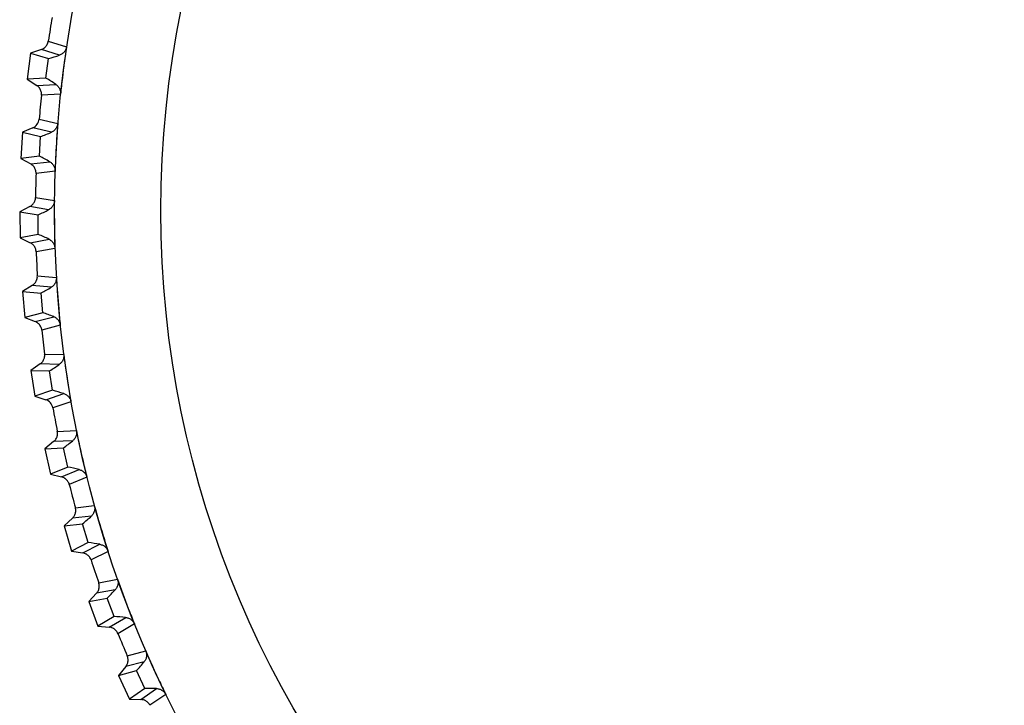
# Model space of a CAD drawing. Header units: millimetres. Extents: x -42 to 108, y 0 to 140.
# Tile 6 of 17: x 63 to 82, y 64 to 78. Entities that reach past the tile are written whole.
import ezdxf

# ---------------------------------------------------------------- set-up
doc = ezdxf.new("R2010")
doc.units = ezdxf.units.MM

msp = doc.modelspace()

# ---------------------------------------------------------------- linework, layer by layer
at = {"color": 7, "linetype": 'Continuous', "lineweight": 25}
for p, q in [((63.746, 77.144), (64.095, 77.036)), ((63.408, 76.915), (63.344, 76.419)), ((63.613, 76.985), (63.408, 76.915)), ((63.408, 76.915), (63.749, 76.809)), ((63.962, 76.876), (63.613, 76.985)), ((63.701, 76.435), (63.749, 76.809)), ((63.701, 76.435), (63.344, 76.419)), ((63.344, 76.419), (63.526, 76.298)), ((63.526, 76.298), (63.89, 76.316)), ((63.979, 76.129), (63.614, 76.111)), ((63.572, 75.654), (63.927, 75.57)), ((63.25, 75.401), (63.222, 74.902)), ((63.45, 75.486), (63.25, 75.401)), ((63.25, 75.401), (63.597, 75.319)), ((63.806, 75.402), (63.45, 75.486)), ((63.576, 74.943), (63.597, 75.319)), ((63.576, 74.943), (63.222, 74.902)), ((63.222, 74.902), (63.411, 74.795)), ((63.411, 74.795), (63.773, 74.838)), ((63.875, 74.657), (63.512, 74.614)), ((63.501, 74.155), (63.862, 74.096)), ((63.392, 73.979), (63.199, 73.88)), ((63.199, 73.88), (63.551, 73.823)), ((63.199, 73.88), (63.205, 73.38)), ((63.753, 73.919), (63.392, 73.979)), ((63.555, 73.446), (63.551, 73.823)), ((63.555, 73.446), (63.205, 73.38)), ((63.205, 73.38), (63.401, 73.286)), ((63.401, 73.286), (63.76, 73.355)), ((63.874, 73.181), (63.514, 73.113)), ((63.536, 72.654), (63.9, 72.621)), ((63.439, 72.471), (63.253, 72.359)), ((63.803, 72.437), (63.439, 72.471)), ((63.253, 72.359), (63.608, 72.327)), ((63.253, 72.359), (63.294, 71.861)), ((63.639, 71.951), (63.608, 72.327)), ((63.639, 71.951), (63.294, 71.861)), ((63.294, 71.861), (63.496, 71.781)), ((63.496, 71.781), (63.849, 71.874)), ((63.975, 71.709), (63.622, 71.617)), ((63.675, 71.16), (64.041, 71.152)), ((63.592, 70.971), (63.414, 70.846)), ((63.957, 70.962), (63.592, 70.971)), ((63.414, 70.846), (63.77, 70.839)), ((63.414, 70.846), (63.489, 70.352)), ((63.827, 70.466), (63.77, 70.839)), ((63.827, 70.466), (63.489, 70.352)), ((63.489, 70.352), (63.697, 70.286)), ((63.697, 70.286), (64.042, 70.404)), ((64.179, 70.248), (63.833, 70.131)), ((63.919, 69.679), (64.284, 69.697)), ((63.848, 69.485), (63.679, 69.348)), ((63.679, 69.348), (64.036, 69.365)), ((64.213, 69.501), (63.848, 69.485)), ((64.118, 68.997), (64.036, 69.365)), ((63.679, 69.348), (63.789, 68.86)), ((64.118, 68.997), (63.789, 68.86)), ((63.789, 68.86), (64.001, 68.809)), ((64.001, 68.809), (64.337, 68.951)), ((64.485, 68.805), (64.148, 68.663)), ((64.264, 68.219), (64.627, 68.262)), ((64.571, 68.062), (64.208, 68.02)), ((64.208, 68.02), (64.049, 67.872)), ((64.049, 67.872), (64.403, 67.914)), ((64.049, 67.872), (64.193, 67.393)), ((64.511, 67.553), (64.403, 67.914)), ((64.511, 67.553), (64.193, 67.393)), ((64.407, 67.357), (64.733, 67.521)), ((64.193, 67.393), (64.407, 67.357)), ((64.89, 67.386), (64.564, 67.222)), ((64.711, 66.786), (65.07, 66.854)), ((64.669, 66.584), (64.52, 66.425)), ((65.028, 66.651), (64.669, 66.584)), ((64.52, 66.425), (64.871, 66.492)), ((64.52, 66.425), (64.697, 65.957)), ((65.004, 66.139), (64.871, 66.492)), ((65.004, 66.139), (64.697, 65.957)), ((64.914, 65.936), (65.227, 66.123)), ((65.394, 65.999), (65.079, 65.812)), ((64.697, 65.957), (64.914, 65.936)), ((65.257, 65.389), (65.611, 65.481)), ((65.582, 65.276), (65.229, 65.183)), ((65.229, 65.183), (65.092, 65.015)), ((65.092, 65.015), (65.437, 65.106)), ((65.594, 64.763), (65.437, 65.106)), ((65.092, 65.015), (65.301, 64.56)), ((65.594, 64.763), (65.301, 64.56)), ((65.518, 64.554), (65.818, 64.763)), ((65.993, 64.651), (65.692, 64.442)), ((65.301, 64.56), (65.518, 64.554))]:
    msp.add_line(p, q, dxfattribs=at)
for radius in [21.133, 19.098]:
    msp.add_circle((85, 73.901), radius, dxfattribs=at)
for centre, radius, start, end in [((85, 73.901), 21.5, 170.099, 171.3235), ((63.013, 79.51), 2.799, 285.2368, 289.8187), ((62.309, 74.007), 2.799, 55.6038, 60.1858), ((85, 73.901), 21.5, 174.099, 175.3235), ((62.675, 77.962), 2.799, 289.2368, 293.8187), ((62.357, 72.423), 2.799, 59.6038, 64.1858), ((85, 73.901), 21.5, 178.099, 179.3235), ((62.446, 76.395), 2.799, 293.2368, 297.8187), ((62.515, 70.848), 2.799, 63.6038, 68.1858), ((85, 73.901), 21.5, 182.099, 183.3235), ((62.327, 74.816), 2.799, 297.2368, 301.8187), ((62.783, 69.287), 2.799, 67.6038, 72.1858), ((85, 73.901), 21.5, 186.099, 187.3235), ((62.319, 73.232), 2.799, 301.2368, 305.8187), ((63.159, 67.748), 2.799, 71.6038, 76.1858), ((85, 73.901), 21.5, 190.099, 191.3235), ((62.421, 71.651), 2.799, 305.2368, 309.8187), ((63.641, 66.239), 2.799, 75.6038, 80.1858), ((85, 73.901), 21.5, 194.099, 195.3235), ((62.633, 70.082), 2.799, 309.2368, 313.8187), ((64.228, 64.768), 2.799, 79.6038, 84.1858), ((85, 73.901), 21.5, 198.099, 199.3235), ((62.953, 68.531), 2.799, 313.2368, 317.8187), ((64.915, 63.341), 2.799, 83.6038, 88.1858), ((85, 73.901), 21.5, 202.099, 203.3235), ((63.382, 67.006), 2.799, 317.2368, 321.8187), ((65.701, 61.966), 2.799, 87.6038, 92.1858)]:
    msp.add_arc(centre, radius, start, end, dxfattribs=at)
for points, knots in [([(63.613, 76.985), (63.624, 76.989), (63.634, 76.993), (63.644, 76.999), (63.654, 77.004), (63.663, 77.01), (63.672, 77.017), (63.68, 77.024), (63.689, 77.031), (63.696, 77.04), (63.703, 77.048), (63.71, 77.057), (63.716, 77.066), (63.719, 77.07), (63.722, 77.075), (63.725, 77.08), (63.73, 77.09), (63.734, 77.1), (63.738, 77.111), (63.742, 77.122), (63.744, 77.133), (63.746, 77.144)], [0, 0, 0, 0, 0.0000332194, 0.0000332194, 0.0000332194, 0.0000664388, 0.0000664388, 0.0000664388, 0.0000996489, 0.0000996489, 0.0000996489, 0.000132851, 0.000132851, 0.000132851, 0.0001493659, 0.0001493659, 0.0001493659, 0.0001828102, 0.0001828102, 0.0001828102, 0.0002172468, 0.0002172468, 0.0002172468, 0.0002172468]), ([(64.095, 77.036), (64.094, 77.025), (64.091, 77.014), (64.088, 77.003), (64.084, 76.993), (64.08, 76.983), (64.075, 76.973), (64.07, 76.963), (64.064, 76.954), (64.057, 76.945), (64.051, 76.937), (64.044, 76.929), (64.036, 76.921), (64.029, 76.914), (64.021, 76.908), (64.013, 76.902), (64.005, 76.896), (63.997, 76.892), (63.988, 76.887), (63.98, 76.883), (63.971, 76.879), (63.962, 76.876)], [0, 0, 0, 0, 0.0000330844, 0.0000330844, 0.0000330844, 0.0000661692, 0.0000661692, 0.0000661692, 0.0000989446, 0.0000989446, 0.0000989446, 0.0001308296, 0.0001308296, 0.0001308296, 0.000161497, 0.000161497, 0.000161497, 0.0001901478, 0.0001901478, 0.0001901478, 0.0002195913, 0.0002195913, 0.0002195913, 0.0002195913]), ([(64.095, 77.036), (64.065, 76.838), (64.039, 76.64), (64.015, 76.441), (64.002, 76.337), (63.99, 76.233), (63.979, 76.129)], [0, 0, 0, 0, 0.0006000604, 0.0006000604, 0.0006000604, 0.000914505, 0.000914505, 0.000914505, 0.000914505]), ([(63.614, 76.111), (63.615, 76.122), (63.615, 76.133), (63.615, 76.144), (63.614, 76.155), (63.612, 76.166), (63.61, 76.177), (63.607, 76.188), (63.604, 76.199), (63.6, 76.209), (63.595, 76.219), (63.59, 76.229), (63.584, 76.238), (63.581, 76.243), (63.578, 76.248), (63.575, 76.252), (63.568, 76.261), (63.561, 76.269), (63.553, 76.277), (63.544, 76.285), (63.535, 76.292), (63.526, 76.298)], [0, 0, 0, 0, 0.0000331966, 0.0000331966, 0.0000331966, 0.0000663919, 0.0000663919, 0.0000663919, 0.0000995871, 0.0000995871, 0.0000995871, 0.0001327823, 0.0001327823, 0.0001327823, 0.0001492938, 0.0001492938, 0.0001492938, 0.0001827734, 0.0001827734, 0.0001827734, 0.0002172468, 0.0002172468, 0.0002172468, 0.0002172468]), ([(63.89, 76.316), (63.898, 76.311), (63.906, 76.305), (63.914, 76.298), (63.921, 76.292), (63.928, 76.285), (63.934, 76.277), (63.94, 76.27), (63.946, 76.262), (63.951, 76.253), (63.956, 76.245), (63.961, 76.236), (63.965, 76.227), (63.968, 76.218), (63.972, 76.208), (63.974, 76.199), (63.977, 76.189), (63.978, 76.179), (63.979, 76.17), (63.981, 76.156), (63.981, 76.142), (63.979, 76.129)], [0, 0, 0, 0, 0.0000302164, 0.0000302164, 0.0000302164, 0.0000598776, 0.0000598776, 0.0000598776, 0.0000895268, 0.0000895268, 0.0000895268, 0.0001191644, 0.0001191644, 0.0001191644, 0.000148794, 0.000148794, 0.000148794, 0.00017842, 0.00017842, 0.00017842, 0.0002196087, 0.0002196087, 0.0002196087, 0.0002196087]), ([(63.927, 75.57), (63.927, 75.559), (63.925, 75.548), (63.922, 75.537), (63.919, 75.526), (63.916, 75.516), (63.911, 75.506), (63.907, 75.496), (63.902, 75.486), (63.896, 75.477), (63.89, 75.468), (63.884, 75.459), (63.877, 75.452), (63.87, 75.444), (63.862, 75.437), (63.854, 75.431), (63.847, 75.425), (63.839, 75.419), (63.831, 75.414), (63.823, 75.409), (63.814, 75.405), (63.806, 75.402)], [0, 0, 0, 0, 0.0000330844, 0.0000330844, 0.0000330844, 0.0000661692, 0.0000661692, 0.0000661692, 0.0000989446, 0.0000989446, 0.0000989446, 0.0001308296, 0.0001308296, 0.0001308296, 0.000161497, 0.000161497, 0.000161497, 0.0001901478, 0.0001901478, 0.0001901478, 0.0002195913, 0.0002195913, 0.0002195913, 0.0002195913]), ([(63.927, 75.57), (63.912, 75.37), (63.899, 75.171), (63.889, 74.971), (63.883, 74.866), (63.879, 74.761), (63.875, 74.657)], [0, 0, 0, 0, 0.0006000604, 0.0006000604, 0.0006000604, 0.000914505, 0.000914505, 0.000914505, 0.000914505]), ([(63.773, 74.838), (63.782, 74.833), (63.79, 74.828), (63.798, 74.822), (63.805, 74.816), (63.813, 74.809), (63.819, 74.802), (63.826, 74.795), (63.833, 74.787), (63.838, 74.779), (63.844, 74.771), (63.849, 74.763), (63.854, 74.754), (63.858, 74.745), (63.862, 74.736), (63.865, 74.727), (63.868, 74.717), (63.871, 74.707), (63.872, 74.698), (63.874, 74.684), (63.875, 74.67), (63.875, 74.657)], [0, 0, 0, 0, 0.0000302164, 0.0000302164, 0.0000302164, 0.0000598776, 0.0000598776, 0.0000598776, 0.0000895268, 0.0000895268, 0.0000895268, 0.0001191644, 0.0001191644, 0.0001191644, 0.000148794, 0.000148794, 0.000148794, 0.00017842, 0.00017842, 0.00017842, 0.0002196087, 0.0002196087, 0.0002196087, 0.0002196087]), ([(63.512, 74.614), (63.512, 74.625), (63.512, 74.636), (63.51, 74.647), (63.509, 74.658), (63.506, 74.669), (63.503, 74.68), (63.5, 74.69), (63.496, 74.701), (63.491, 74.71), (63.486, 74.72), (63.48, 74.73), (63.473, 74.739), (63.47, 74.743), (63.467, 74.748), (63.463, 74.752), (63.456, 74.76), (63.448, 74.768), (63.439, 74.775), (63.43, 74.782), (63.421, 74.789), (63.411, 74.795)], [0, 0, 0, 0, 0.0000331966, 0.0000331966, 0.0000331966, 0.0000663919, 0.0000663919, 0.0000663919, 0.0000995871, 0.0000995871, 0.0000995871, 0.0001327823, 0.0001327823, 0.0001327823, 0.0001492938, 0.0001492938, 0.0001492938, 0.0001827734, 0.0001827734, 0.0001827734, 0.0002172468, 0.0002172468, 0.0002172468, 0.0002172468]), ([(63.392, 73.979), (63.402, 73.984), (63.412, 73.99), (63.421, 73.996), (63.429, 74.003), (63.438, 74.01), (63.446, 74.018), (63.453, 74.026), (63.46, 74.035), (63.466, 74.044), (63.473, 74.053), (63.478, 74.063), (63.483, 74.073), (63.485, 74.078), (63.487, 74.083), (63.489, 74.088), (63.493, 74.099), (63.496, 74.109), (63.498, 74.12), (63.5, 74.132), (63.501, 74.143), (63.501, 74.155)], [0, 0, 0, 0, 0.0000332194, 0.0000332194, 0.0000332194, 0.0000664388, 0.0000664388, 0.0000664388, 0.0000996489, 0.0000996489, 0.0000996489, 0.000132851, 0.000132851, 0.000132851, 0.0001493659, 0.0001493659, 0.0001493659, 0.0001828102, 0.0001828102, 0.0001828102, 0.0002172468, 0.0002172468, 0.0002172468, 0.0002172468]), ([(63.862, 74.096), (63.862, 74.085), (63.861, 74.074), (63.859, 74.063), (63.857, 74.052), (63.855, 74.041), (63.851, 74.031), (63.847, 74.02), (63.843, 74.01), (63.837, 74.001), (63.832, 73.992), (63.826, 73.983), (63.82, 73.974), (63.813, 73.966), (63.807, 73.959), (63.799, 73.952), (63.792, 73.945), (63.785, 73.939), (63.777, 73.934), (63.769, 73.929), (63.761, 73.924), (63.753, 73.919)], [0, 0, 0, 0, 0.0000330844, 0.0000330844, 0.0000330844, 0.0000661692, 0.0000661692, 0.0000661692, 0.0000989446, 0.0000989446, 0.0000989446, 0.0001308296, 0.0001308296, 0.0001308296, 0.000161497, 0.000161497, 0.000161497, 0.0001901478, 0.0001901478, 0.0001901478, 0.0002195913, 0.0002195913, 0.0002195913, 0.0002195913]), ([(63.862, 74.096), (63.86, 73.896), (63.861, 73.696), (63.865, 73.496), (63.867, 73.391), (63.87, 73.286), (63.874, 73.181)], [0, 0, 0, 0, 0.0006000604, 0.0006000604, 0.0006000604, 0.000914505, 0.000914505, 0.000914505, 0.000914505]), ([(63.76, 73.355), (63.768, 73.351), (63.777, 73.346), (63.785, 73.34), (63.793, 73.335), (63.801, 73.329), (63.808, 73.322), (63.816, 73.316), (63.822, 73.309), (63.829, 73.301), (63.835, 73.293), (63.841, 73.285), (63.846, 73.277), (63.851, 73.268), (63.855, 73.259), (63.859, 73.25), (63.863, 73.241), (63.866, 73.232), (63.868, 73.222), (63.871, 73.209), (63.873, 73.195), (63.874, 73.181)], [0, 0, 0, 0, 0.0000302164, 0.0000302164, 0.0000302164, 0.0000598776, 0.0000598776, 0.0000598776, 0.0000895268, 0.0000895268, 0.0000895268, 0.0001191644, 0.0001191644, 0.0001191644, 0.000148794, 0.000148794, 0.000148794, 0.00017842, 0.00017842, 0.00017842, 0.0002196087, 0.0002196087, 0.0002196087, 0.0002196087]), ([(63.514, 73.113), (63.514, 73.124), (63.513, 73.135), (63.51, 73.146), (63.508, 73.157), (63.505, 73.168), (63.501, 73.178), (63.497, 73.188), (63.492, 73.199), (63.487, 73.208), (63.481, 73.218), (63.474, 73.227), (63.467, 73.235), (63.464, 73.239), (63.46, 73.243), (63.456, 73.247), (63.448, 73.255), (63.44, 73.262), (63.431, 73.269), (63.421, 73.276), (63.411, 73.281), (63.401, 73.286)], [0, 0, 0, 0, 0.0000331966, 0.0000331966, 0.0000331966, 0.0000663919, 0.0000663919, 0.0000663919, 0.0000995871, 0.0000995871, 0.0000995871, 0.0001327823, 0.0001327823, 0.0001327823, 0.0001492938, 0.0001492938, 0.0001492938, 0.0001827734, 0.0001827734, 0.0001827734, 0.0002172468, 0.0002172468, 0.0002172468, 0.0002172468]), ([(63.439, 72.471), (63.449, 72.477), (63.458, 72.484), (63.466, 72.491), (63.475, 72.498), (63.483, 72.506), (63.49, 72.514), (63.497, 72.523), (63.503, 72.532), (63.509, 72.542), (63.515, 72.551), (63.519, 72.561), (63.523, 72.571), (63.525, 72.577), (63.527, 72.582), (63.529, 72.587), (63.532, 72.598), (63.534, 72.609), (63.535, 72.62), (63.536, 72.631), (63.537, 72.643), (63.536, 72.654)], [0, 0, 0, 0, 0.0000332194, 0.0000332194, 0.0000332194, 0.0000664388, 0.0000664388, 0.0000664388, 0.0000996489, 0.0000996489, 0.0000996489, 0.000132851, 0.000132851, 0.000132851, 0.0001493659, 0.0001493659, 0.0001493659, 0.0001828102, 0.0001828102, 0.0001828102, 0.0002172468, 0.0002172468, 0.0002172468, 0.0002172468]), ([(63.9, 72.621), (63.901, 72.61), (63.901, 72.599), (63.899, 72.588), (63.898, 72.577), (63.896, 72.566), (63.893, 72.555), (63.89, 72.545), (63.887, 72.534), (63.882, 72.524), (63.877, 72.515), (63.872, 72.505), (63.866, 72.497), (63.861, 72.488), (63.854, 72.48), (63.847, 72.473), (63.841, 72.466), (63.834, 72.459), (63.826, 72.454), (63.819, 72.448), (63.811, 72.442), (63.803, 72.437)], [0, 0, 0, 0, 0.0000330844, 0.0000330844, 0.0000330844, 0.0000661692, 0.0000661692, 0.0000661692, 0.0000989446, 0.0000989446, 0.0000989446, 0.0001308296, 0.0001308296, 0.0001308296, 0.000161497, 0.000161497, 0.000161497, 0.0001901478, 0.0001901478, 0.0001901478, 0.0002195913, 0.0002195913, 0.0002195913, 0.0002195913]), ([(63.9, 72.621), (63.912, 72.421), (63.927, 72.222), (63.945, 72.022), (63.954, 71.918), (63.964, 71.814), (63.975, 71.709)], [0, 0, 0, 0, 0.0006000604, 0.0006000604, 0.0006000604, 0.000914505, 0.000914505, 0.000914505, 0.000914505]), ([(63.849, 71.874), (63.858, 71.871), (63.867, 71.867), (63.876, 71.862), (63.884, 71.857), (63.892, 71.852), (63.9, 71.846), (63.908, 71.839), (63.915, 71.833), (63.922, 71.826), (63.929, 71.818), (63.935, 71.811), (63.941, 71.803), (63.946, 71.794), (63.951, 71.786), (63.956, 71.777), (63.96, 71.768), (63.964, 71.759), (63.967, 71.75), (63.971, 71.737), (63.974, 71.723), (63.975, 71.709)], [0, 0, 0, 0, 0.0000302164, 0.0000302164, 0.0000302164, 0.0000598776, 0.0000598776, 0.0000598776, 0.0000895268, 0.0000895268, 0.0000895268, 0.0001191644, 0.0001191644, 0.0001191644, 0.000148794, 0.000148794, 0.000148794, 0.00017842, 0.00017842, 0.00017842, 0.0002196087, 0.0002196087, 0.0002196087, 0.0002196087]), ([(63.622, 71.617), (63.621, 71.628), (63.618, 71.638), (63.615, 71.649), (63.612, 71.66), (63.609, 71.67), (63.604, 71.68), (63.599, 71.69), (63.594, 71.7), (63.587, 71.709), (63.581, 71.718), (63.574, 71.727), (63.566, 71.735), (63.562, 71.739), (63.558, 71.742), (63.554, 71.746), (63.546, 71.753), (63.537, 71.76), (63.527, 71.766), (63.517, 71.772), (63.507, 71.777), (63.496, 71.781)], [0, 0, 0, 0, 0.0000331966, 0.0000331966, 0.0000331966, 0.0000663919, 0.0000663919, 0.0000663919, 0.0000995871, 0.0000995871, 0.0000995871, 0.0001327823, 0.0001327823, 0.0001327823, 0.0001492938, 0.0001492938, 0.0001492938, 0.0001827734, 0.0001827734, 0.0001827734, 0.0002172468, 0.0002172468, 0.0002172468, 0.0002172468]), ([(63.592, 70.971), (63.601, 70.977), (63.609, 70.984), (63.617, 70.992), (63.625, 71), (63.632, 71.008), (63.639, 71.017), (63.645, 71.026), (63.651, 71.036), (63.656, 71.046), (63.661, 71.056), (63.665, 71.066), (63.668, 71.077), (63.67, 71.082), (63.671, 71.087), (63.673, 71.093), (63.675, 71.104), (63.676, 71.115), (63.677, 71.126), (63.677, 71.137), (63.677, 71.149), (63.675, 71.16)], [0, 0, 0, 0, 0.0000332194, 0.0000332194, 0.0000332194, 0.0000664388, 0.0000664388, 0.0000664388, 0.0000996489, 0.0000996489, 0.0000996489, 0.000132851, 0.000132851, 0.000132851, 0.0001493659, 0.0001493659, 0.0001493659, 0.0001828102, 0.0001828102, 0.0001828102, 0.0002172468, 0.0002172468, 0.0002172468, 0.0002172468]), ([(64.041, 71.152), (64.042, 71.141), (64.043, 71.13), (64.042, 71.119), (64.042, 71.108), (64.041, 71.097), (64.039, 71.086), (64.036, 71.075), (64.033, 71.065), (64.029, 71.055), (64.026, 71.045), (64.021, 71.035), (64.016, 71.026), (64.011, 71.017), (64.005, 71.009), (63.998, 71.001), (63.992, 70.993), (63.986, 70.986), (63.979, 70.98), (63.972, 70.974), (63.964, 70.968), (63.957, 70.962)], [0, 0, 0, 0, 0.0000330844, 0.0000330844, 0.0000330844, 0.0000661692, 0.0000661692, 0.0000661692, 0.0000989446, 0.0000989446, 0.0000989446, 0.0001308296, 0.0001308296, 0.0001308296, 0.000161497, 0.000161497, 0.000161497, 0.0001901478, 0.0001901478, 0.0001901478, 0.0002195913, 0.0002195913, 0.0002195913, 0.0002195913]), ([(64.041, 71.152), (64.067, 70.954), (64.096, 70.756), (64.127, 70.558), (64.144, 70.455), (64.161, 70.351), (64.179, 70.248)], [0, 0, 0, 0, 0.0006000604, 0.0006000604, 0.0006000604, 0.000914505, 0.000914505, 0.000914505, 0.000914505]), ([(64.042, 70.404), (64.051, 70.401), (64.061, 70.398), (64.07, 70.393), (64.078, 70.389), (64.087, 70.384), (64.095, 70.379), (64.103, 70.373), (64.111, 70.367), (64.118, 70.36), (64.125, 70.354), (64.132, 70.346), (64.138, 70.339), (64.145, 70.331), (64.15, 70.323), (64.155, 70.314), (64.16, 70.306), (64.165, 70.297), (64.168, 70.288), (64.173, 70.275), (64.177, 70.262), (64.179, 70.248)], [0, 0, 0, 0, 0.0000302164, 0.0000302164, 0.0000302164, 0.0000598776, 0.0000598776, 0.0000598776, 0.0000895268, 0.0000895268, 0.0000895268, 0.0001191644, 0.0001191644, 0.0001191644, 0.000148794, 0.000148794, 0.000148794, 0.00017842, 0.00017842, 0.00017842, 0.0002196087, 0.0002196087, 0.0002196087, 0.0002196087]), ([(63.848, 69.485), (63.857, 69.492), (63.865, 69.499), (63.872, 69.508), (63.88, 69.516), (63.886, 69.525), (63.892, 69.534), (63.898, 69.544), (63.903, 69.554), (63.907, 69.564), (63.912, 69.574), (63.915, 69.585), (63.917, 69.595), (63.919, 69.601), (63.92, 69.606), (63.92, 69.612), (63.922, 69.623), (63.923, 69.634), (63.922, 69.645), (63.922, 69.657), (63.921, 69.668), (63.919, 69.679)], [0, 0, 0, 0, 0.0000332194, 0.0000332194, 0.0000332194, 0.0000664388, 0.0000664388, 0.0000664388, 0.0000996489, 0.0000996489, 0.0000996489, 0.000132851, 0.000132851, 0.000132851, 0.0001493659, 0.0001493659, 0.0001493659, 0.0001828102, 0.0001828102, 0.0001828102, 0.0002172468, 0.0002172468, 0.0002172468, 0.0002172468]), ([(64.284, 69.697), (64.286, 69.686), (64.287, 69.675), (64.288, 69.664), (64.288, 69.653), (64.287, 69.642), (64.286, 69.631), (64.285, 69.62), (64.282, 69.609), (64.279, 69.599), (64.276, 69.589), (64.272, 69.579), (64.267, 69.569), (64.263, 69.56), (64.258, 69.551), (64.252, 69.543), (64.246, 69.535), (64.24, 69.528), (64.234, 69.521), (64.227, 69.514), (64.22, 69.507), (64.213, 69.501)], [0, 0, 0, 0, 0.0000330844, 0.0000330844, 0.0000330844, 0.0000661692, 0.0000661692, 0.0000661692, 0.0000989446, 0.0000989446, 0.0000989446, 0.0001308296, 0.0001308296, 0.0001308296, 0.000161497, 0.000161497, 0.000161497, 0.0001901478, 0.0001901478, 0.0001901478, 0.0002195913, 0.0002195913, 0.0002195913, 0.0002195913]), ([(64.284, 69.697), (64.323, 69.501), (64.366, 69.305), (64.411, 69.11), (64.435, 69.008), (64.46, 68.906), (64.485, 68.805)], [0, 0, 0, 0, 0.0006000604, 0.0006000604, 0.0006000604, 0.000914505, 0.000914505, 0.000914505, 0.000914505]), ([(64.148, 68.663), (64.145, 68.674), (64.141, 68.685), (64.137, 68.695), (64.132, 68.705), (64.127, 68.715), (64.121, 68.724), (64.115, 68.733), (64.108, 68.742), (64.101, 68.75), (64.093, 68.758), (64.085, 68.766), (64.076, 68.773), (64.072, 68.776), (64.067, 68.779), (64.063, 68.782), (64.053, 68.788), (64.044, 68.794), (64.033, 68.798), (64.023, 68.803), (64.012, 68.806), (64.001, 68.809)], [0, 0, 0, 0, 0.0000331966, 0.0000331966, 0.0000331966, 0.0000663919, 0.0000663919, 0.0000663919, 0.0000995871, 0.0000995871, 0.0000995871, 0.0001327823, 0.0001327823, 0.0001327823, 0.0001492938, 0.0001492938, 0.0001492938, 0.0001827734, 0.0001827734, 0.0001827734, 0.0002172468, 0.0002172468, 0.0002172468, 0.0002172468]), ([(64.337, 68.951), (64.347, 68.948), (64.356, 68.945), (64.365, 68.942), (64.374, 68.938), (64.383, 68.934), (64.392, 68.929), (64.4, 68.924), (64.408, 68.918), (64.416, 68.912), (64.424, 68.906), (64.431, 68.899), (64.438, 68.892), (64.444, 68.885), (64.451, 68.877), (64.456, 68.869), (64.462, 68.861), (64.467, 68.852), (64.471, 68.843), (64.477, 68.831), (64.482, 68.818), (64.485, 68.805)], [0, 0, 0, 0, 0.0000302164, 0.0000302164, 0.0000302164, 0.0000598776, 0.0000598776, 0.0000598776, 0.0000895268, 0.0000895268, 0.0000895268, 0.0001191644, 0.0001191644, 0.0001191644, 0.000148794, 0.000148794, 0.000148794, 0.00017842, 0.00017842, 0.00017842, 0.0002196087, 0.0002196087, 0.0002196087, 0.0002196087]), ([(64.627, 68.262), (64.63, 68.251), (64.632, 68.24), (64.634, 68.229), (64.635, 68.218), (64.635, 68.207), (64.634, 68.196), (64.634, 68.185), (64.632, 68.174), (64.63, 68.164), (64.627, 68.153), (64.624, 68.143), (64.62, 68.133), (64.616, 68.124), (64.612, 68.115), (64.606, 68.106), (64.601, 68.098), (64.596, 68.09), (64.59, 68.083), (64.584, 68.075), (64.577, 68.069), (64.571, 68.062)], [0, 0, 0, 0, 0.0000330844, 0.0000330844, 0.0000330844, 0.0000661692, 0.0000661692, 0.0000661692, 0.0000989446, 0.0000989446, 0.0000989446, 0.0001308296, 0.0001308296, 0.0001308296, 0.000161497, 0.000161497, 0.000161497, 0.0001901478, 0.0001901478, 0.0001901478, 0.0002195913, 0.0002195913, 0.0002195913, 0.0002195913]), ([(64.627, 68.262), (64.681, 68.069), (64.737, 67.877), (64.796, 67.686), (64.827, 67.586), (64.858, 67.486), (64.89, 67.386)], [0, 0, 0, 0, 0.0006000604, 0.0006000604, 0.0006000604, 0.000914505, 0.000914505, 0.000914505, 0.000914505]), ([(64.208, 68.02), (64.216, 68.028), (64.223, 68.036), (64.23, 68.045), (64.237, 68.053), (64.243, 68.063), (64.248, 68.073), (64.253, 68.082), (64.258, 68.093), (64.261, 68.103), (64.265, 68.114), (64.267, 68.124), (64.269, 68.135), (64.27, 68.141), (64.271, 68.146), (64.271, 68.152), (64.272, 68.163), (64.272, 68.174), (64.271, 68.185), (64.269, 68.197), (64.267, 68.208), (64.264, 68.219)], [0, 0, 0, 0, 0.0000332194, 0.0000332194, 0.0000332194, 0.0000664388, 0.0000664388, 0.0000664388, 0.0000996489, 0.0000996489, 0.0000996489, 0.000132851, 0.000132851, 0.000132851, 0.0001493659, 0.0001493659, 0.0001493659, 0.0001828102, 0.0001828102, 0.0001828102, 0.0002172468, 0.0002172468, 0.0002172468, 0.0002172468]), ([(64.733, 67.521), (64.742, 67.52), (64.752, 67.517), (64.761, 67.514), (64.771, 67.511), (64.78, 67.508), (64.789, 67.504), (64.797, 67.499), (64.806, 67.494), (64.814, 67.489), (64.822, 67.483), (64.83, 67.477), (64.837, 67.47), (64.844, 67.463), (64.851, 67.456), (64.857, 67.448), (64.863, 67.44), (64.869, 67.432), (64.874, 67.424), (64.881, 67.412), (64.886, 67.399), (64.89, 67.386)], [0, 0, 0, 0, 0.0000302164, 0.0000302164, 0.0000302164, 0.0000598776, 0.0000598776, 0.0000598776, 0.0000895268, 0.0000895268, 0.0000895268, 0.0001191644, 0.0001191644, 0.0001191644, 0.000148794, 0.000148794, 0.000148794, 0.00017842, 0.00017842, 0.00017842, 0.0002196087, 0.0002196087, 0.0002196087, 0.0002196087]), ([(64.564, 67.222), (64.56, 67.232), (64.556, 67.242), (64.551, 67.252), (64.546, 67.262), (64.54, 67.271), (64.533, 67.28), (64.526, 67.289), (64.519, 67.297), (64.511, 67.305), (64.503, 67.313), (64.494, 67.319), (64.485, 67.326), (64.48, 67.329), (64.476, 67.332), (64.471, 67.334), (64.461, 67.34), (64.451, 67.344), (64.44, 67.348), (64.43, 67.352), (64.418, 67.355), (64.407, 67.357)], [0, 0, 0, 0, 0.0000331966, 0.0000331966, 0.0000331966, 0.0000663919, 0.0000663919, 0.0000663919, 0.0000995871, 0.0000995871, 0.0000995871, 0.0001327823, 0.0001327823, 0.0001327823, 0.0001492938, 0.0001492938, 0.0001492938, 0.0001827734, 0.0001827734, 0.0001827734, 0.0002172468, 0.0002172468, 0.0002172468, 0.0002172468]), ([(64.669, 66.584), (64.676, 66.592), (64.683, 66.601), (64.689, 66.61), (64.695, 66.619), (64.701, 66.629), (64.705, 66.639), (64.71, 66.649), (64.713, 66.66), (64.716, 66.67), (64.719, 66.681), (64.721, 66.692), (64.722, 66.703), (64.722, 66.709), (64.722, 66.714), (64.722, 66.72), (64.722, 66.731), (64.722, 66.742), (64.72, 66.753), (64.718, 66.764), (64.715, 66.776), (64.711, 66.786)], [0, 0, 0, 0, 0.0000332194, 0.0000332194, 0.0000332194, 0.0000664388, 0.0000664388, 0.0000664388, 0.0000996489, 0.0000996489, 0.0000996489, 0.000132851, 0.000132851, 0.000132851, 0.0001493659, 0.0001493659, 0.0001493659, 0.0001828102, 0.0001828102, 0.0001828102, 0.0002172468, 0.0002172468, 0.0002172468, 0.0002172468]), ([(65.07, 66.854), (65.074, 66.844), (65.077, 66.833), (65.079, 66.822), (65.081, 66.812), (65.082, 66.801), (65.082, 66.789), (65.082, 66.779), (65.081, 66.768), (65.079, 66.757), (65.078, 66.746), (65.075, 66.736), (65.072, 66.726), (65.069, 66.716), (65.065, 66.707), (65.06, 66.698), (65.056, 66.689), (65.051, 66.681), (65.046, 66.673), (65.04, 66.666), (65.034, 66.658), (65.028, 66.651)], [0, 0, 0, 0, 0.0000330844, 0.0000330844, 0.0000330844, 0.0000661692, 0.0000661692, 0.0000661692, 0.0000989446, 0.0000989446, 0.0000989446, 0.0001308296, 0.0001308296, 0.0001308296, 0.000161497, 0.000161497, 0.000161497, 0.0001901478, 0.0001901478, 0.0001901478, 0.0002195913, 0.0002195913, 0.0002195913, 0.0002195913]), ([(65.07, 66.854), (65.137, 66.666), (65.206, 66.478), (65.278, 66.292), (65.316, 66.194), (65.355, 66.096), (65.394, 65.999)], [0, 0, 0, 0, 0.0006000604, 0.0006000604, 0.0006000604, 0.000914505, 0.000914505, 0.000914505, 0.000914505]), ([(65.227, 66.123), (65.237, 66.122), (65.247, 66.121), (65.256, 66.118), (65.266, 66.116), (65.275, 66.113), (65.284, 66.109), (65.293, 66.106), (65.302, 66.101), (65.311, 66.096), (65.319, 66.091), (65.327, 66.085), (65.335, 66.079), (65.343, 66.073), (65.35, 66.066), (65.356, 66.059), (65.363, 66.051), (65.369, 66.044), (65.375, 66.035), (65.382, 66.024), (65.389, 66.012), (65.394, 65.999)], [0, 0, 0, 0, 0.0000302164, 0.0000302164, 0.0000302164, 0.0000598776, 0.0000598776, 0.0000598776, 0.0000895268, 0.0000895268, 0.0000895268, 0.0001191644, 0.0001191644, 0.0001191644, 0.000148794, 0.000148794, 0.000148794, 0.00017842, 0.00017842, 0.00017842, 0.0002196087, 0.0002196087, 0.0002196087, 0.0002196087]), ([(65.079, 65.812), (65.075, 65.823), (65.07, 65.833), (65.064, 65.842), (65.059, 65.851), (65.052, 65.86), (65.045, 65.869), (65.038, 65.877), (65.03, 65.885), (65.021, 65.892), (65.012, 65.899), (65.003, 65.905), (64.994, 65.911), (64.989, 65.913), (64.984, 65.916), (64.979, 65.918), (64.969, 65.923), (64.958, 65.927), (64.948, 65.93), (64.936, 65.933), (64.925, 65.935), (64.914, 65.936)], [0, 0, 0, 0, 0.0000331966, 0.0000331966, 0.0000331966, 0.0000663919, 0.0000663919, 0.0000663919, 0.0000995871, 0.0000995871, 0.0000995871, 0.0001327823, 0.0001327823, 0.0001327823, 0.0001492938, 0.0001492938, 0.0001492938, 0.0001827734, 0.0001827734, 0.0001827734, 0.0002172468, 0.0002172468, 0.0002172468, 0.0002172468]), ([(65.611, 65.481), (65.615, 65.471), (65.618, 65.461), (65.621, 65.45), (65.624, 65.439), (65.626, 65.428), (65.626, 65.417), (65.627, 65.406), (65.627, 65.395), (65.626, 65.385), (65.625, 65.374), (65.624, 65.363), (65.621, 65.353), (65.619, 65.343), (65.615, 65.334), (65.611, 65.324), (65.608, 65.316), (65.603, 65.307), (65.598, 65.299), (65.593, 65.291), (65.588, 65.283), (65.582, 65.276)], [0, 0, 0, 0, 0.0000330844, 0.0000330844, 0.0000330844, 0.0000661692, 0.0000661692, 0.0000661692, 0.0000989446, 0.0000989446, 0.0000989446, 0.0001308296, 0.0001308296, 0.0001308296, 0.000161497, 0.000161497, 0.000161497, 0.0001901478, 0.0001901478, 0.0001901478, 0.0002195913, 0.0002195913, 0.0002195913, 0.0002195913]), ([(65.611, 65.481), (65.69, 65.298), (65.772, 65.116), (65.857, 64.934), (65.902, 64.839), (65.947, 64.745), (65.993, 64.651)], [0, 0, 0, 0, 0.0006000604, 0.0006000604, 0.0006000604, 0.000914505, 0.000914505, 0.000914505, 0.000914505]), ([(65.229, 65.183), (65.236, 65.192), (65.242, 65.201), (65.247, 65.211), (65.253, 65.221), (65.257, 65.231), (65.261, 65.241), (65.265, 65.252), (65.268, 65.262), (65.27, 65.273), (65.272, 65.284), (65.273, 65.295), (65.273, 65.306), (65.273, 65.312), (65.273, 65.317), (65.273, 65.323), (65.272, 65.334), (65.27, 65.345), (65.268, 65.356), (65.265, 65.367), (65.261, 65.378), (65.257, 65.389)], [0, 0, 0, 0, 0.0000332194, 0.0000332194, 0.0000332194, 0.0000664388, 0.0000664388, 0.0000664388, 0.0000996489, 0.0000996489, 0.0000996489, 0.000132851, 0.000132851, 0.000132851, 0.0001493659, 0.0001493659, 0.0001493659, 0.0001828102, 0.0001828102, 0.0001828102, 0.0002172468, 0.0002172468, 0.0002172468, 0.0002172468]), ([(65.818, 64.763), (65.828, 64.762), (65.837, 64.762), (65.847, 64.76), (65.857, 64.758), (65.866, 64.756), (65.876, 64.753), (65.885, 64.75), (65.894, 64.746), (65.903, 64.742), (65.912, 64.737), (65.92, 64.732), (65.928, 64.726), (65.936, 64.721), (65.944, 64.714), (65.951, 64.708), (65.958, 64.701), (65.965, 64.693), (65.971, 64.686), (65.979, 64.675), (65.987, 64.663), (65.993, 64.651)], [0, 0, 0, 0, 0.0000302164, 0.0000302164, 0.0000302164, 0.0000598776, 0.0000598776, 0.0000598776, 0.0000895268, 0.0000895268, 0.0000895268, 0.0001191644, 0.0001191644, 0.0001191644, 0.000148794, 0.000148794, 0.000148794, 0.00017842, 0.00017842, 0.00017842, 0.0002196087, 0.0002196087, 0.0002196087, 0.0002196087]), ([(65.692, 64.442), (65.687, 64.452), (65.682, 64.462), (65.675, 64.471), (65.669, 64.48), (65.662, 64.488), (65.654, 64.496), (65.646, 64.504), (65.637, 64.511), (65.628, 64.518), (65.619, 64.524), (65.61, 64.53), (65.6, 64.535), (65.595, 64.537), (65.59, 64.539), (65.585, 64.541), (65.574, 64.545), (65.563, 64.548), (65.552, 64.55), (65.541, 64.553), (65.53, 64.554), (65.518, 64.554)], [0, 0, 0, 0, 0.0000331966, 0.0000331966, 0.0000331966, 0.0000663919, 0.0000663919, 0.0000663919, 0.0000995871, 0.0000995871, 0.0000995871, 0.0001327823, 0.0001327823, 0.0001327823, 0.0001492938, 0.0001492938, 0.0001492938, 0.0001827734, 0.0001827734, 0.0001827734, 0.0002172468, 0.0002172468, 0.0002172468, 0.0002172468])]:
    msp.add_open_spline(points, degree=3, knots=knots, dxfattribs=at)
for points in [[(63.45, 75.486), (63.517, 75.514), (63.566, 75.581), (63.572, 75.654)], [(63.833, 70.131), (63.82, 70.203), (63.766, 70.264), (63.697, 70.286)]]:
    msp.add_open_spline(points, degree=3, dxfattribs=at)

doc.saveas('drawing.dxf')
